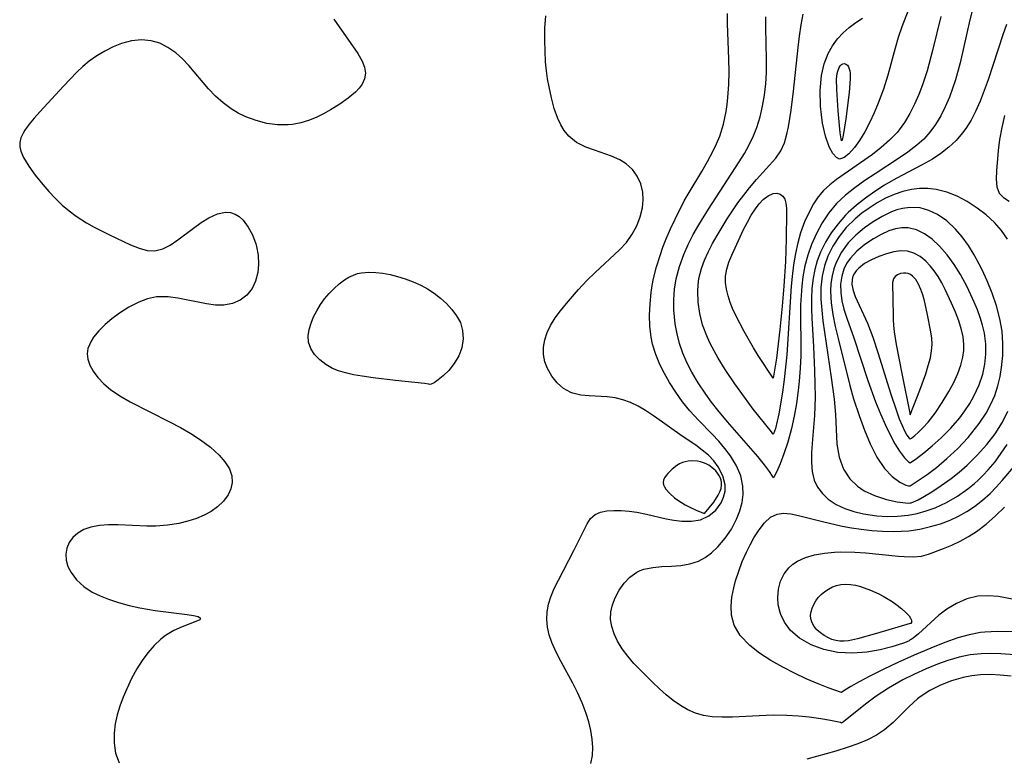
# Model space of a CAD drawing. Header units: inches. Extents: x 1073367 to 1082519, y 1569854 to 1574957.
# Tile 73 of 256: x 1074739 to 1074882, y 1573163 to 1573271. Entities that reach past the tile are written whole.
import ezdxf

# ---------------------------------------------------------------- set-up
doc = ezdxf.new("R2010")
doc.units = ezdxf.units.IN
doc.header["$MEASUREMENT"] = 0
doc.layers.add('CGG_CurvaNivelLidar_v1', color=7, linetype='Continuous', lineweight=30, true_color=0x008008)

msp = doc.modelspace()

# ---------------------------------------------------------------- linework, layer by layer
at = {"layer": 'CGG_CurvaNivelLidar_v1'}
for points in [[(1074869.4411, 1573275.6719, 64.5), (1074867.2926, 1573269.9705, 64.5), (1074866.7479, 1573268.4311, 64.5), (1074866.2786, 1573266.8826, 64.5), (1074865.2295, 1573262.9296, 64.5), (1074864.5871, 1573260.9065, 64.5), (1074863.8371, 1573258.8844, 64.5), (1074863.2378, 1573257.4586, 64.5), (1074862.6081, 1573256.1057, 64.5), (1074861.8669, 1573254.6847, 64.5), (1074861.1173, 1573253.4408, 64.5), (1074860.3782, 1573252.4138, 64.5), (1074859.5351, 1573251.4868, 64.5), (1074858.8765, 1573250.9423, 64.5), (1074858.5, 1573250.8047, 64.5), (1074858.1946, 1573250.6961, 64.5), (1074857.7363, 1573250.9353, 64.5), (1074857.207, 1573251.5513, 64.5), (1074856.6855, 1573252.5212, 64.5), (1074856.1418, 1573254.065, 64.5), (1074855.7223, 1573255.934, 64.5), (1074855.543, 1573257.1568, 64.5), (1074855.4252, 1573258.4292, 64.5), (1074855.3875, 1573260.6914, 64.5), (1074855.5867, 1573262.8855, 64.5), (1074855.962, 1573264.6063, 64.5), (1074856.5232, 1573266.0855, 64.5), (1074857.1648, 1573267.2012, 64.5), (1074857.8994, 1573268.2149, 64.5), (1074858.708, 1573269.1187, 64.5), (1074859.5763, 1573269.8969, 64.5), (1074860.557, 1573270.5958, 64.5), (1074861.5393, 1573271.2471, 64.5)], [(1074877.7417, 1573273.0727, 65.5), (1074877.1702, 1573271.0041, 65.5), (1074875.7601, 1573264.7251, 65.5), (1074875.0855, 1573262.2644, 65.5), (1074874.6681, 1573260.9883, 65.5), (1074874.206, 1573259.7388, 65.5), (1074873.598, 1573258.3104, 65.5), (1074872.9441, 1573257.0059, 65.5), (1074872.2035, 1573255.7699, 65.5), (1074871.3588, 1573254.6202, 65.5), (1074870.4584, 1573253.6349, 65.5), (1074869.4644, 1573252.7379, 65.5), (1074868.1461, 1573251.7401, 65.5), (1074866.9448, 1573250.914, 65.5), (1074863.3659, 1573248.5795, 65.5), (1074861.8797, 1573247.5739, 65.5), (1074860.4411, 1573246.5335, 65.5), (1074859.0771, 1573245.4476, 65.5), (1074857.7734, 1573244.2334, 65.5), (1074856.6351, 1573242.8626, 65.5), (1074855.6708, 1573241.426, 65.5), (1074854.8226, 1573239.8948, 65.5), (1074854.1022, 1573238.2816, 65.5), (1074853.5582, 1573236.7088, 65.5), (1074853.1475, 1573235.1426, 65.5), (1074852.8482, 1573233.5386, 65.5), (1074852.6853, 1573232.1929, 65.5), (1074852.5833, 1573230.8311, 65.5), (1074852.5253, 1573229.457, 65.5), (1074852.4969, 1573227.676, 65.5), (1074852.5592, 1573223.6465, 65.5), (1074852.5548, 1573222.0404, 65.5), (1074852.478, 1573220.2559, 65.5), (1074852.3235, 1573218.3467, 65.5), (1074852.1725, 1573217.0005, 65.5), (1074851.9077, 1573215.1115, 65.5), (1074851.5791, 1573213.2419, 65.5), (1074851.1874, 1573211.4388, 65.5), (1074850.6625, 1573209.484, 65.5), (1074850.0992, 1573207.7494, 65.5), (1074849.5413, 1573206.292, 65.5), (1074849.0508, 1573205.1833, 65.5), (1074848.6866, 1573204.4839, 65.5), (1074848.5, 1573204.2574, 65.5), (1074848.4294, 1573204.5316, 65.5), (1074848.0013, 1573205.1916, 65.5), (1074847.2682, 1573206.1726, 65.5), (1074846.2694, 1573207.4036, 65.5), (1074841.8443, 1573212.4516, 65.5), (1074840.4637, 1573214.1304, 65.5), (1074839.5492, 1573215.3071, 65.5), (1074838.6892, 1573216.4756, 65.5), (1074837.5757, 1573218.1177, 65.5), (1074836.6587, 1573219.6508, 65.5), (1074835.9332, 1573221.083, 65.5), (1074835.3521, 1573222.4402, 65.5), (1074834.8737, 1573223.8266, 65.5), (1074834.5082, 1573225.2567, 65.5), (1074834.2521, 1573226.708, 65.5), (1074834.0621, 1573228.742, 65.5), (1074834.0488, 1573230.2604, 65.5), (1074834.1525, 1573231.7732, 65.5), (1074834.384, 1573233.2718, 65.5), (1074834.8495, 1573235.0642, 65.5), (1074835.491, 1573236.8198, 65.5), (1074836.149, 1573238.2734, 65.5), (1074836.8876, 1573239.7034, 65.5), (1074837.6852, 1573241.1146, 65.5), (1074839.0766, 1573243.3983, 65.5), (1074843.5678, 1573250.3125, 65.5), (1074844.3328, 1573251.5475, 65.5), (1074845.0391, 1573252.8005, 65.5), (1074845.6588, 1573254.0858, 65.5), (1074846.1363, 1573255.3156, 65.5), (1074846.6073, 1573256.8595, 65.5), (1074846.974, 1573258.4398, 65.5), (1074847.2485, 1573260.0469, 65.5), (1074847.4371, 1573261.6727, 65.5), (1074847.5408, 1573263.3103, 65.5), (1074847.5588, 1573265.2476, 65.5), (1074847.4459, 1573269.905, 65.5), (1074847.4652, 1573271.4462, 65.5)], [(1074784.5026, 1573271.099, 66.5), (1074787.9724, 1573266.0988, 66.5), (1074788.6193, 1573264.9631, 66.5), (1074788.9608, 1573264.0913, 66.5), (1074789.0912, 1573263.2429, 66.5), (1074788.9699, 1573262.4259, 66.5), (1074788.6172, 1573261.647, 66.5), (1074788.1798, 1573261.0496, 66.5), (1074787.6328, 1573260.4755, 66.5), (1074786.5771, 1573259.5752, 66.5), (1074785.359, 1573258.7058, 66.5), (1074784.0264, 1573257.8801, 66.5), (1074782.9912, 1573257.3107, 66.5), (1074781.9209, 1573256.7925, 66.5), (1074780.8202, 1573256.3452, 66.5), (1074779.6682, 1573255.9859, 66.5), (1074778.4898, 1573255.7527, 66.5), (1074777.8476, 1573255.6893, 66.5), (1074776.2872, 1573255.7019, 66.5), (1074774.719, 1573255.9184, 66.5), (1074773.1662, 1573256.3145, 66.5), (1074771.6526, 1573256.8792, 66.5), (1074770.5773, 1573257.4021, 66.5), (1074769.5469, 1573258.0167, 66.5), (1074768.3643, 1573258.8872, 66.5), (1074767.2603, 1573259.8677, 66.5), (1074766.2338, 1573260.932, 66.5), (1074763.3612, 1573264.3532, 66.5), (1074762.4319, 1573265.3327, 66.5), (1074761.45, 1573266.2091, 66.5), (1074760.3196, 1573266.9955, 66.5), (1074759.1208, 1573267.5911, 66.5), (1074757.8655, 1573267.9621, 66.5), (1074756.4612, 1573268.0793, 66.5), (1074755.0298, 1573267.9358, 66.5), (1074753.5296, 1573267.5466, 66.5), (1074752.3131, 1573267.064, 66.5), (1074751.124, 1573266.4604, 66.5), (1074749.9707, 1573265.7578, 66.5), (1074748.8631, 1573264.9727, 66.5), (1074747.925, 1573264.2078, 66.5), (1074747.0406, 1573263.3771, 66.5), (1074745.0832, 1573261.3401, 66.5), (1074741.6465, 1573257.5937, 66.5), (1074740.826, 1573256.6747, 66.5), (1074740.0855, 1573255.7832, 66.5), (1074739.4586, 1573254.921, 66.5), (1074739.2059, 1573254.5108, 66.5), (1074738.878, 1573253.8161, 66.5), (1074738.7145, 1573253.1173, 66.5), (1074738.7309, 1573252.489, 66.5), (1074738.8835, 1573251.8502, 66.5), (1074739.2762, 1573250.9483, 66.5), (1074740.0294, 1573249.684, 66.5), (1074740.9754, 1573248.3585, 66.5), (1074742.0627, 1573247.0021, 66.5), (1074742.9571, 1573245.9759, 66.5), (1074743.9102, 1573244.9687, 66.5), (1074744.9247, 1573244.0013, 66.5), (1074745.9081, 1573243.1698, 66.5), (1074746.9408, 1573242.398, 66.5), (1074748.44, 1573241.433, 66.5), (1074749.558, 1573240.796, 66.5), (1074751.7995, 1573239.6593, 66.5), (1074754.878, 1573238.237, 66.5), (1074756.106, 1573237.7294, 66.5), (1074757.2854, 1573237.3975, 66.5), (1074758.4308, 1573237.3382, 66.5), (1074759.5547, 1573237.6241, 66.5), (1074760.6679, 1573238.1866, 66.5), (1074761.78, 1573238.9319, 66.5), (1074764.0257, 1573240.6384, 66.5), (1074765.1605, 1573241.4581, 66.5), (1074766.2969, 1573242.169, 66.5), (1074767.5215, 1573242.7332, 66.5), (1074768.7117, 1573242.9798, 66.5), (1074769.4243, 1573242.9293, 66.5), (1074770.0943, 1573242.7139, 66.5), (1074770.7204, 1573242.3267, 66.5), (1074771.2883, 1573241.7968, 66.5), (1074772.0256, 1573240.8174, 66.5), (1074772.6396, 1573239.6576, 66.5), (1074773.1078, 1573238.3722, 66.5), (1074773.2123, 1573237.9822, 66.5), (1074773.4481, 1573236.7102, 66.5), (1074773.5258, 1573235.4252, 66.5), (1074773.4224, 1573234.1673, 66.5), (1074773.1035, 1573232.9477, 66.5), (1074772.5743, 1573231.8447, 66.5), (1074771.8381, 1573230.9098, 66.5), (1074770.8691, 1573230.1737, 66.5), (1074769.7331, 1573229.6777, 66.5), (1074768.4809, 1573229.4333, 66.5), (1074767.2409, 1573229.4366, 66.5), (1074765.9537, 1573229.6051, 66.5), (1074761.7767, 1573230.47, 66.5), (1074760.3471, 1573230.653, 66.5), (1074758.9354, 1573230.6604, 66.5), (1074758.6283, 1573230.6304, 66.5), (1074757.3253, 1573230.3569, 66.5), (1074756.0564, 1573229.8873, 66.5), (1074754.6223, 1573229.1515, 66.5), (1074753.2509, 1573228.2712, 66.5), (1074752.1637, 1573227.4571, 66.5), (1074751.1552, 1573226.5934, 66.5), (1074750.2531, 1573225.6938, 66.5), (1074749.4922, 1573224.7695, 66.5), (1074749.125, 1573224.2103, 66.5), (1074748.6631, 1573223.128, 66.5), (1074748.5534, 1573222.3375, 66.5), (1074748.6314, 1573221.5428, 66.5), (1074748.9356, 1573220.6671, 66.5), (1074749.4271, 1573219.8037, 66.5), (1074750.1188, 1573218.8822, 66.5), (1074750.9565, 1573217.9875, 66.5), (1074751.9296, 1573217.1441, 66.5), (1074753.2979, 1573216.1997, 66.5), (1074754.8058, 1573215.3342, 66.5), (1074760.5646, 1573212.4429, 66.5), (1074762.1268, 1573211.6073, 66.5), (1074763.6372, 1573210.7335, 66.5), (1074765.0657, 1573209.8118, 66.5), (1074766.5108, 1573208.7263, 66.5), (1074767.7696, 1573207.5831, 66.5), (1074768.6324, 1573206.5945, 66.5), (1074769.2712, 1573205.5672, 66.5), (1074769.6131, 1573204.5739, 66.5), (1074769.6812, 1573203.5716, 66.5), (1074769.4865, 1573202.6662, 66.5), (1074769.0739, 1573201.7932, 66.5), (1074768.3983, 1573200.8759, 66.5), (1074767.527, 1573200.0389, 66.5), (1074766.6221, 1573199.389, 66.5), (1074765.6082, 1573198.8242, 66.5), (1074764.5049, 1573198.35, 66.5), (1074763.2298, 1573197.9436, 66.5), (1074761.8928, 1573197.6338, 66.5), (1074760.242, 1573197.3739, 66.5), (1074758.5597, 1573197.2416, 66.5), (1074757.2561, 1573197.2314, 66.5), (1074753.0761, 1573197.4273, 66.5), (1074751.6649, 1573197.4387, 66.5), (1074750.3214, 1573197.3475, 66.5), (1074749.0733, 1573197.1095, 66.5), (1074748.0597, 1573196.7389, 66.5), (1074747.1725, 1573196.226, 66.5), (1074746.4401, 1573195.5831, 66.5), (1074745.9101, 1573194.8544, 66.5), (1074745.5636, 1573194.043, 66.5), (1074745.4161, 1573193.1766, 66.5), (1074745.4826, 1573192.2738, 66.5), (1074745.748, 1573191.367, 66.5), (1074746.1928, 1573190.4816, 66.5), (1074747.0102, 1573189.4039, 66.5), (1074748.0562, 1573188.4356, 66.5), (1074749.2939, 1573187.6122, 66.5), (1074750.4276, 1573187.0649, 66.5), (1074751.6436, 1573186.5991, 66.5), (1074753.1269, 1573186.1166, 66.5), (1074754.655, 1573185.6918, 66.5), (1074756.2002, 1573185.3312, 66.5), (1074758.4635, 1573184.9369, 66.5), (1074763.1132, 1573184.3784, 66.5), (1074764.0404, 1573184.2314, 66.5), (1074764.7058, 1573184.0582, 66.5), (1074764.9319, 1573183.9461, 66.5), (1074765.0172, 1573183.8662, 66.5), (1074765.0507, 1573183.7817, 66.5), (1074765.0263, 1573183.6936, 66.5), (1074764.9444, 1573183.604, 66.5), (1074764.3942, 1573183.3206, 66.5), (1074762.3947, 1573182.5818, 66.5), (1074761.1763, 1573182.0337, 66.5), (1074759.9441, 1573181.2888, 66.5), (1074759.2627, 1573180.7496, 66.5), (1074758.3102, 1573179.8369, 66.5), (1074757.4061, 1573178.7986, 66.5), (1074756.5588, 1573177.6588, 66.5), (1074755.7791, 1573176.4358, 66.5), (1074755.0112, 1573175.0189, 66.5), (1074754.3189, 1573173.5507, 66.5), (1074753.7877, 1573172.2962, 66.5), (1074753.3183, 1573171.0299, 66.5), (1074752.9348, 1573169.7556, 66.5), (1074752.6495, 1573168.4162, 66.5), (1074752.4897, 1573167.0896, 66.5), (1074752.4754, 1573165.5933, 66.5), (1074752.69, 1573164.1648, 66.5), (1074753.21, 1573162.7655, 66.5)], [(1074821.9653, 1573162.641, 66.5), (1074822.1903, 1573163.8114, 66.5), (1074822.2385, 1573164.9982, 66.5), (1074822.144, 1573166.2208, 66.5), (1074821.9337, 1573167.4682, 66.5), (1074821.6349, 1573168.7063, 66.5), (1074821.2565, 1573169.9493, 66.5), (1074820.6906, 1573171.4766, 66.5), (1074820.0257, 1573172.9816, 66.5), (1074819.3347, 1573174.347, 66.5), (1074817.6374, 1573177.4712, 66.5), (1074816.9109, 1573178.876, 66.5), (1074816.285, 1573180.2793, 66.5), (1074815.8969, 1573181.3953, 66.5), (1074815.6317, 1573182.5132, 66.5), (1074815.5169, 1573183.63, 66.5), (1074815.574, 1573184.7467, 66.5), (1074815.784, 1573185.8547, 66.5), (1074816.1205, 1573186.9494, 66.5), (1074816.6261, 1573188.1753, 66.5), (1074817.2178, 1573189.3876, 66.5), (1074819.4556, 1573193.6694, 66.5), (1074821.4056, 1573197.5546, 66.5), (1074821.9249, 1573198.3617, 66.5), (1074822.5578, 1573198.956, 66.5), (1074823.3369, 1573199.2917, 66.5), (1074824.2683, 1573199.4502, 66.5), (1074825.3209, 1573199.5001, 66.5), (1074826.3883, 1573199.4928, 66.5), (1074827.5145, 1573199.4274, 66.5), (1074828.6776, 1573199.283, 66.5), (1074830.0755, 1573198.9985, 66.5), (1074832.9099, 1573198.3175, 66.5), (1074834.0585, 1573198.1077, 66.5), (1074835.1886, 1573197.9749, 66.5), (1074836.6081, 1573197.9532, 66.5), (1074837.919, 1573198.1722, 66.5), (1074839.1372, 1573198.7295, 66.5), (1074840.154, 1573199.5671, 66.5), (1074840.9292, 1573200.6142, 66.5), (1074841.303, 1573201.4526, 66.5), (1074841.5108, 1573202.3426, 66.5), (1074841.5321, 1573203.2606, 66.5), (1074841.2111, 1573204.5869, 66.5), (1074840.5309, 1573205.8752, 66.5), (1074839.864, 1573206.7422, 66.5), (1074839.0739, 1573207.5611, 66.5), (1074838.1842, 1573208.3269, 66.5), (1074837.248, 1573209.0185, 66.5), (1074835.2589, 1573210.3578, 66.5), (1074831.2301, 1573213.222, 66.5), (1074829.935, 1573214.0904, 66.5), (1074828.8363, 1573214.7372, 66.5), (1074827.7078, 1573215.2726, 66.5), (1074826.6045, 1573215.6493, 66.5), (1074825.4792, 1573215.91, 66.5), (1074824.351, 1573216.0711, 66.5), (1074821.719, 1573216.2242, 66.5), (1074820.4783, 1573216.3432, 66.5), (1074819.3153, 1573216.6153, 66.5), (1074819.0315, 1573216.722, 66.5), (1074817.9706, 1573217.311, 66.5), (1074817.0397, 1573218.1159, 66.5), (1074816.2528, 1573219.0888, 66.5), (1074815.6342, 1573220.1911, 66.5), (1074815.2693, 1573221.1912, 66.5), (1074815.0648, 1573222.2392, 66.5), (1074815.0448, 1573223.316, 66.5), (1074815.2219, 1573224.3765, 66.5), (1074815.574, 1573225.4358, 66.5), (1074816.0779, 1573226.4819, 66.5), (1074816.7513, 1573227.5638, 66.5), (1074817.5336, 1573228.6292, 66.5), (1074818.3887, 1573229.6891, 66.5), (1074820.1514, 1573231.7172, 66.5), (1074821.3797, 1573233.0073, 66.5), (1074822.5869, 1573234.1904, 66.5), (1074826.1277, 1573237.4881, 66.5), (1074827.1356, 1573238.5787, 66.5), (1074827.9698, 1573239.7553, 66.5), (1074828.6379, 1573241.0105, 66.5), (1074829.1433, 1573242.3118, 66.5), (1074829.4746, 1573243.6329, 66.5), (1074829.592, 1573244.7854, 66.5), (1074829.5297, 1573245.9117, 66.5), (1074829.232, 1573247.1154, 66.5), (1074828.7171, 1573248.2266, 66.5), (1074828.0086, 1573249.2123, 66.5), (1074827.1187, 1573250.0327, 66.5), (1074826.152, 1573250.6188, 66.5), (1074824.976, 1573251.1312, 66.5), (1074822.4668, 1573251.9913, 66.5), (1074821.2365, 1573252.4498, 66.5), (1074820.5302, 1573252.7706, 66.5), (1074819.8645, 1573253.1493, 66.5), (1074818.7593, 1573254.063, 66.5), (1074818.0878, 1573254.8786, 66.5), (1074817.5627, 1573255.7227, 66.5), (1074817.1198, 1573256.6412, 66.5), (1074816.6029, 1573258.0955, 66.5), (1074816.1998, 1573259.638, 66.5), (1074815.8628, 1573261.2331, 66.5), (1074815.644, 1573262.4048, 66.5), (1074815.4687, 1573263.5917, 66.5), (1074815.3534, 1573264.8649, 66.5), (1074815.2255, 1573267.9735, 66.5), (1074815.2481, 1573269.8097, 66.5), (1074815.4007, 1573271.6029, 66.5)], [(1074885.7125, 1573178.3285, 66), (1074881.6797, 1573178.6496, 66), (1074880.2568, 1573178.6973, 66), (1074878.8419, 1573178.6556, 66), (1074877.2377, 1573178.4637, 66), (1074875.6456, 1573178.1404, 66), (1074873.9992, 1573177.6817, 66), (1074872.456, 1573177.1382, 66), (1074870.8107, 1573176.4646, 66), (1074869.1209, 1573175.6852, 66), (1074867.4326, 1573174.8219, 66), (1074865.3311, 1573173.6196, 66), (1074863.5405, 1573172.4609, 66), (1074861.9593, 1573171.3163, 66), (1074858.7596, 1573168.7086, 66), (1074858.5, 1573168.5378, 66), (1074858.32, 1573168.6281, 66), (1074856.8741, 1573168.9273, 66), (1074855.4817, 1573169.1651, 66), (1074853.7852, 1573169.4039, 66), (1074852.2085, 1573169.5635, 66), (1074850.5168, 1573169.6611, 66), (1074848.5208, 1573169.6763, 66), (1074846.4956, 1573169.6135, 66), (1074842.6015, 1573169.4256, 66), (1074841.0212, 1573169.3952, 66), (1074839.6213, 1573169.4545, 66), (1074838.3659, 1573169.6475, 66), (1074837.2048, 1573169.9905, 66), (1074836.0833, 1573170.4758, 66), (1074835.0065, 1573171.0855, 66), (1074833.9457, 1573171.8278, 66), (1074832.9259, 1573172.6567, 66), (1074831.9361, 1573173.5443, 66), (1074830.9364, 1573174.4973, 66), (1074829.0796, 1573176.3378, 66), (1074828.2376, 1573177.2212, 66), (1074827.3228, 1573178.2815, 66), (1074826.5055, 1573179.3748, 66), (1074825.815, 1573180.5, 66), (1074825.3295, 1573181.5381, 66), (1074824.9953, 1573182.5917, 66), (1074824.8379, 1573183.6508, 66), (1074824.8805, 1573184.7307, 66), (1074825.1043, 1573185.7911, 66), (1074825.4786, 1573186.8158, 66), (1074826.0668, 1573187.9302, 66), (1074826.7984, 1573188.9432, 66), (1074827.6569, 1573189.8191, 66), (1074828.635, 1573190.5148, 66), (1074829.1427, 1573190.7682, 66), (1074829.6929, 1573190.9695, 66), (1074830.964, 1573191.2333, 66), (1074832.3093, 1573191.3456, 66), (1074833.6938, 1573191.4048, 66), (1074835.0852, 1573191.506, 66), (1074836.3816, 1573191.7242, 66), (1074837.6169, 1573192.1254, 66), (1074838.6045, 1573192.6536, 66), (1074839.5198, 1573193.3322, 66), (1074840.4752, 1573194.2446, 66), (1074841.5131, 1573195.4646, 66), (1074842.4338, 1573196.8022, 66), (1074843.1972, 1573198.2329, 66), (1074843.683, 1573199.4898, 66), (1074843.9912, 1573200.6715, 66), (1074844.1469, 1573201.8639, 66), (1074844.121, 1573203.0545, 66), (1074843.7889, 1573204.5672, 66), (1074843.1699, 1573206.0428, 66), (1074842.3192, 1573207.4664, 66), (1074841.5019, 1573208.5585, 66), (1074840.595, 1573209.6169, 66), (1074839.6279, 1573210.6507, 66), (1074837.645, 1573212.6618, 66), (1074836.3747, 1573214.0574, 66), (1074835.3125, 1573215.37, 66), (1074834.3198, 1573216.7414, 66), (1074833.4044, 1573218.1626, 66), (1074832.6683, 1573219.4581, 66), (1074832.0138, 1573220.7852, 66), (1074831.4146, 1573222.2581, 66), (1074830.957, 1573223.7673, 66), (1074830.7532, 1573224.747, 66), (1074830.5632, 1573226.3566, 66), (1074830.5174, 1573227.9882, 66), (1074830.5887, 1573229.6323, 66), (1074830.7585, 1573231.2801, 66), (1074830.9074, 1573232.2887, 66), (1074831.0946, 1573233.2935, 66), (1074831.5115, 1573234.9997, 66), (1074832.0304, 1573236.6877, 66), (1074832.4606, 1573237.9047, 66), (1074832.9325, 1573239.1086, 66), (1074833.5529, 1573240.5363, 66), (1074834.217, 1573241.9435, 66), (1074835.5726, 1573244.6115, 66), (1074836.2656, 1573245.8664, 66), (1074838.1287, 1573248.9299, 66), (1074838.9645, 1573250.3631, 66), (1074839.7411, 1573251.8174, 66), (1074840.2708, 1573252.9235, 66), (1074840.7347, 1573254.0522, 66), (1074841.2822, 1573255.8229, 66), (1074841.6649, 1573257.6507, 66), (1074841.815, 1573258.6622, 66), (1074841.9308, 1573259.6835, 66), (1074842.067, 1573261.5829, 66), (1074842.11, 1573263.4996, 66), (1074842.0747, 1573265.2646, 66), (1074841.8619, 1573270.4499, 66), (1074841.8508, 1573271.9481, 66)], [(1074872.9603, 1573271.4841, 65), (1074871.7505, 1573266.5362, 65), (1074870.9483, 1573263.5679, 65), (1074870.2894, 1573261.5533, 65), (1074869.7365, 1573260.1051, 65), (1074869.1214, 1573258.6996, 65), (1074868.4355, 1573257.3474, 65), (1074867.6661, 1573256.0627, 65), (1074866.8931, 1573254.9846, 65), (1074866.5881, 1573254.6109, 65), (1074865.4821, 1573253.4476, 65), (1074864.2657, 1573252.3834, 65), (1074862.9767, 1573251.3894, 65), (1074857.7354, 1573247.7248, 65), (1074856.7616, 1573246.9642, 65), (1074855.8755, 1573246.1354, 65), (1074855.0963, 1573245.2021, 65), (1074854.4147, 1573244.1799, 65), (1074853.8085, 1573243.088, 65), (1074853.104, 1573241.5704, 65), (1074852.5189, 1573239.9713, 65), (1074852.1151, 1573238.4926, 65), (1074851.7924, 1573236.9686, 65), (1074851.5068, 1573235.306, 65), (1074851.2831, 1573233.6136, 65), (1074851.1497, 1573232.1997, 65), (1074850.4979, 1573222.2094, 65), (1074850.1405, 1573218.6243, 65), (1074849.8886, 1573216.7759, 65), (1074849.3364, 1573213.5802, 65), (1074848.8567, 1573211.4722, 65), (1074848.5886, 1573210.7057, 65), (1074848.5, 1573210.6228, 65), (1074848.4728, 1573210.7092, 65), (1074848.2874, 1573210.9596, 65), (1074845.63, 1573214.2904, 65), (1074844.3349, 1573216.0149, 65), (1074842.9291, 1573217.9725, 65), (1074841.5343, 1573220.0451, 65), (1074840.5126, 1573221.6978, 65), (1074839.3556, 1573223.8278, 65), (1074838.9318, 1573224.7361, 65), (1074838.235, 1573226.5659, 65), (1074837.8188, 1573228.2238, 65), (1074837.5796, 1573229.8601, 65), (1074837.5206, 1573231.493, 65), (1074837.5789, 1573232.4142, 65), (1074837.7082, 1573233.3277, 65), (1074838.0688, 1573234.7857, 65), (1074838.5014, 1573235.9925, 65), (1074839.0272, 1573237.177, 65), (1074839.6571, 1573238.3997, 65), (1074840.3422, 1573239.6052, 65), (1074841.8091, 1573241.9996, 65), (1074842.5817, 1573243.1801, 65), (1074843.3919, 1573244.3375, 65), (1074844.2292, 1573245.4568, 65), (1074845.0869, 1573246.5323, 65), (1074846.0965, 1573247.7187, 65), (1074848.909, 1573250.8702, 65), (1074849.6238, 1573251.8948, 65), (1074850.1513, 1573253.065, 65), (1074850.5318, 1573254.3652, 65), (1074850.7588, 1573255.4111, 65), (1074851.1491, 1573257.8347, 65), (1074851.4772, 1573260.6064, 65), (1074852.1422, 1573266.9767, 65), (1074852.3379, 1573268.6308, 65), (1074852.5817, 1573270.2769, 65), (1074852.8895, 1573271.8323, 65)], [(1074882.549, 1573270.3335, 66), (1074881.971, 1573268.8007, 66), (1074879.839, 1573262.2711, 66), (1074879.2824, 1573260.697, 66), (1074878.6844, 1573259.1541, 66), (1074878.0232, 1573257.6588, 66), (1074877.3655, 1573256.3912, 66), (1074876.6213, 1573255.1916, 66), (1074876.1283, 1573254.5164, 66), (1074875.176, 1573253.4238, 66), (1074874.117, 1573252.4283, 66), (1074872.9683, 1573251.5252, 66), (1074871.7426, 1573250.7146, 66), (1074870.1569, 1573249.8353, 66), (1074867.2548, 1573248.3395, 66), (1074865.9965, 1573247.6442, 66), (1074864.7537, 1573246.9107, 66), (1074863.3467, 1573246.0077, 66), (1074861.9853, 1573245.0444, 66), (1074860.6836, 1573244.016, 66), (1074859.46, 1573242.9141, 66), (1074859.08, 1573242.5351, 66), (1074857.9802, 1573241.3041, 66), (1074856.9956, 1573239.9907, 66), (1074856.1352, 1573238.6026, 66), (1074855.4166, 1573237.1426, 66), (1074854.9539, 1573235.9124, 66), (1074854.5942, 1573234.6431, 66), (1074854.335, 1573233.3416, 66), (1074854.1624, 1573231.8799, 66), (1074854.0875, 1573230.3942, 66), (1074854.0897, 1573228.8912, 66), (1074854.1394, 1573227.5606, 66), (1074854.3856, 1573223.3881, 66), (1074854.5506, 1573219.8882, 66), (1074854.6153, 1573217.9611, 66), (1074854.6347, 1573216.0444, 66), (1074854.5366, 1573213.3512, 66), (1074854.1927, 1573209.2594, 66), (1074854.1093, 1573207.903, 66), (1074854.0917, 1573206.5069, 66), (1074854.2, 1573205.1848, 66), (1074854.4982, 1573203.9551, 66), (1074854.9957, 1573202.9086, 66), (1074855.6899, 1573201.9702, 66), (1074856.5564, 1573201.1525, 66), (1074857.6909, 1573200.4022, 66), (1074858.9724, 1573199.8024, 66), (1074860.3017, 1573199.3579, 66), (1074861.706, 1573199.0258, 66), (1074863.6058, 1573198.7493, 66), (1074865.1251, 1573198.6556, 66), (1074866.6578, 1573198.6776, 66), (1074868.1887, 1573198.8314, 66), (1074869.5245, 1573199.0895, 66), (1074870.8411, 1573199.4563, 66), (1074872.1316, 1573199.9245, 66), (1074873.7911, 1573200.693, 66), (1074875.3833, 1573201.6094, 66), (1074876.8963, 1573202.6599, 66), (1074877.8525, 1573203.4345, 66), (1074878.3856, 1573203.9139, 66), (1074879.1483, 1573204.6644, 66), (1074879.8763, 1573205.4532, 66), (1074880.8542, 1573206.629, 66), (1074881.7683, 1573207.8608, 66), (1074882.6169, 1573209.1411, 66)], [(1074882.2497, 1573257.0594, 66.5), (1074881.8383, 1573255.3092, 66.5), (1074881.5249, 1573253.5921, 66.5), (1074881.3184, 1573251.9518, 66.5), (1074881.0506, 1573249.0232, 66.5), (1074881.0065, 1573247.7757, 66.5), (1074881.1148, 1573246.6775, 66.5), (1074881.4645, 1573245.7667, 66.5), (1074882.0728, 1573245.1054, 66.5), (1074882.9037, 1573244.571, 66.5)], [(1074882.682, 1573239.0272, 66.5), (1074881.8173, 1573240.3128, 66.5), (1074880.7603, 1573241.4907, 66.5), (1074879.5632, 1573242.5792, 66.5), (1074878.2639, 1573243.5829, 66.5), (1074876.7825, 1573244.5384, 66.5), (1074875.3267, 1573245.2989, 66.5), (1074873.816, 1573245.9008, 66.5), (1074872.2593, 1573246.3009, 66.5), (1074871.0691, 1573246.4401, 66.5), (1074869.8688, 1573246.441, 66.5), (1074868.6708, 1573246.3055, 66.5), (1074867.3994, 1573246.0098, 66.5), (1074866.1506, 1573245.5777, 66.5), (1074864.8957, 1573245.0111, 66.5), (1074863.6766, 1573244.3405, 66.5), (1074862.4997, 1573243.5809, 66.5), (1074861.4629, 1573242.8141, 66.5), (1074860.4742, 1573241.9893, 66.5), (1074859.182, 1573240.7312, 66.5), (1074858.1219, 1573239.4422, 66.5), (1074857.2168, 1573238.0496, 66.5), (1074856.4865, 1573236.5652, 66.5), (1074855.9949, 1573235.1448, 66.5), (1074855.6677, 1573233.6698, 66.5), (1074855.4925, 1573232.001, 66.5), (1074855.4833, 1573230.3001, 66.5), (1074855.5942, 1573228.7255, 66.5), (1074855.7821, 1573227.1384, 66.5), (1074856.986, 1573218.9108, 66.5), (1074857.3903, 1573215.7279, 66.5), (1074857.5832, 1573213.4899, 66.5), (1074857.7801, 1573209.1846, 66.5), (1074858.1286, 1573207.3032, 66.5), (1074858.7947, 1573205.519, 66.5), (1074859.6943, 1573204.1311, 66.5), (1074860.825, 1573203.0507, 66.5), (1074861.8001, 1573202.4033, 66.5), (1074863.3118, 1573201.6838, 66.5), (1074865.0442, 1573201.1208, 66.5), (1074866.6016, 1573200.7834, 66.5), (1074867.7951, 1573200.6241, 66.5), (1074868.2964, 1573200.5939, 66.5), (1074868.5, 1573200.61, 66.5), (1074868.6116, 1573200.626, 66.5), (1074868.9522, 1573200.7612, 66.5), (1074869.6332, 1573201.0863, 66.5), (1074870.5525, 1573201.582, 66.5), (1074871.6575, 1573202.2404, 66.5), (1074873.0167, 1573203.1353, 66.5), (1074874.4729, 1573204.1976, 66.5), (1074875.6272, 1573205.123, 66.5), (1074876.775, 1573206.1276, 66.5), (1074878.2671, 1573207.5864, 66.5), (1074879.6479, 1573209.1265, 66.5), (1074880.8689, 1573210.7028, 66.5), (1074881.9483, 1573212.3818, 66.5), (1074882.7373, 1573213.9861, 66.5)], [(1074884.9472, 1573181.8184, 65.5), (1074881.2236, 1573181.8855, 65.5), (1074879.382, 1573181.7963, 65.5), (1074878.7418, 1573181.7225, 65.5), (1074877.097, 1573181.4148, 65.5), (1074875.4212, 1573180.9524, 65.5), (1074873.5349, 1573180.2877, 65.5), (1074871.4806, 1573179.4699, 65.5), (1074869.0913, 1573178.4532, 65.5), (1074866.6992, 1573177.3799, 65.5), (1074864.5556, 1573176.3683, 65.5), (1074862.6065, 1573175.3933, 65.5), (1074861.0588, 1573174.5667, 65.5), (1074859.8206, 1573173.8636, 65.5), (1074858.9563, 1573173.3387, 65.5), (1074858.5, 1573173.0068, 65.5), (1074856.5573, 1573173.6896, 65.5), (1074855.0665, 1573174.2692, 65.5), (1074853.3321, 1573175.0114, 65.5), (1074851.6513, 1573175.8075, 65.5), (1074849.9235, 1573176.7009, 65.5), (1074848.1864, 1573177.6817, 65.5), (1074846.5502, 1573178.7321, 65.5), (1074845.1028, 1573179.8575, 65.5), (1074843.7189, 1573181.3159, 65.5), (1074842.8362, 1573182.802, 65.5), (1074842.4425, 1573184.2865, 65.5), (1074842.3814, 1573185.5728, 65.5), (1074842.5122, 1573186.8947, 65.5), (1074842.7831, 1573188.2374, 65.5), (1074843.0519, 1573189.2474, 65.5), (1074843.5029, 1573190.6867, 65.5), (1074844.0234, 1573192.1029, 65.5), (1074844.6131, 1573193.4691, 65.5), (1074845.1462, 1573194.53, 65.5), (1074845.7107, 1573195.5314, 65.5), (1074846.4671, 1573196.7161, 65.5), (1074847.2668, 1573197.7342, 65.5), (1074848.1327, 1573198.5219, 65.5), (1074849.0933, 1573199.0009, 65.5), (1074850.0483, 1573199.12, 65.5), (1074851.0948, 1573199.0146, 65.5), (1074852.227, 1573198.7676, 65.5), (1074855.7063, 1573197.8895, 65.5), (1074858.5638, 1573197.2551, 65.5), (1074859.9392, 1573197.0056, 65.5), (1074861.3354, 1573196.7957, 65.5), (1074862.8831, 1573196.6177, 65.5), (1074864.4387, 1573196.5025, 65.5), (1074865.9942, 1573196.4619, 65.5), (1074867.1548, 1573196.4896, 65.5), (1074868.3081, 1573196.5771, 65.5), (1074869.8956, 1573196.8105, 65.5), (1074871.4583, 1573197.162, 65.5), (1074872.8998, 1573197.5913, 65.5), (1074874.3048, 1573198.1212, 65.5), (1074875.5419, 1573198.6976, 65.5), (1074876.7359, 1573199.3626, 65.5), (1074877.8813, 1573200.1153, 65.5), (1074879.042, 1573201.0131, 65.5), (1074880.1428, 1573201.9996, 65.5), (1074881.0448, 1573202.9101, 65.5), (1074881.914, 1573203.8656, 65.5), (1074883.8727, 1573206.225, 65.5)], [(1074884.1103, 1573186.4569, 65), (1074881.3444, 1573186.9857, 65), (1074879.8775, 1573187.1054, 65), (1074878.362, 1573187.0153, 65), (1074876.7622, 1573186.6337, 65), (1074875.2261, 1573185.9887, 65), (1074873.8153, 1573185.1376, 65), (1074872.6821, 1573184.2522, 65), (1074869.6901, 1573181.5381, 65), (1074868.9102, 1573180.9056, 65), (1074868.6374, 1573180.7185, 65), (1074868.5, 1573180.6655, 65), (1074868.3271, 1573180.533, 65), (1074867.6635, 1573180.255, 65), (1074866.6017, 1573179.8864, 65), (1074865.8054, 1573179.6448, 65), (1074864.0938, 1573179.209, 65), (1074862.1532, 1573178.8644, 65), (1074860.0811, 1573178.7114, 65), (1074857.9677, 1573178.8388, 65), (1074855.9207, 1573179.2542, 65), (1074854.0431, 1573179.9309, 65), (1074852.347, 1573180.8918, 65), (1074851.0641, 1573182.026, 65), (1074850.1656, 1573183.2672, 65), (1074849.6257, 1573184.3699, 65), (1074849.5195, 1573184.6734, 65), (1074849.2725, 1573185.7601, 65), (1074849.2018, 1573186.8638, 65), (1074849.3117, 1573188.0647, 65), (1074849.6107, 1573189.2118, 65), (1074850.1022, 1573190.2649, 65), (1074850.8017, 1573191.1797, 65), (1074851.382, 1573191.6848, 65), (1074852.0475, 1573192.1147, 65), (1074853.241, 1573192.6541, 65), (1074854.5659, 1573193.0438, 65), (1074855.9842, 1573193.3033, 65), (1074857.4653, 1573193.4439, 65), (1074858.2901, 1573193.4735, 65), (1074860.4087, 1573193.4387, 65), (1074862.0153, 1573193.3374, 65), (1074866.7673, 1573192.868, 65), (1074867.5913, 1573192.8036, 65), (1074868.9136, 1573192.7678, 65), (1074870.1489, 1573192.8806, 65), (1074871.1721, 1573193.1423, 65), (1074873.3423, 1573193.9674, 65), (1074874.5467, 1573194.4828, 65), (1074875.7779, 1573195.0685, 65), (1074877.0123, 1573195.7412, 65), (1074878.1635, 1573196.4734, 65), (1074879.5778, 1573197.533, 65), (1074880.9425, 1573198.718, 65), (1074882.255, 1573200.0062, 65)], [(1074883.2303, 1573175.3592, 66.5), (1074881.6167, 1573175.5406, 66.5), (1074880.1792, 1573175.62, 66.5), (1074878.7594, 1573175.5855, 66.5), (1074877.4768, 1573175.4316, 66.5), (1074876.2156, 1573175.1755, 66.5), (1074874.5184, 1573174.6882, 66.5), (1074872.8852, 1573174.058, 66.5), (1074871.3423, 1573173.2847, 66.5), (1074869.922, 1573172.3565, 66.5), (1074869.5659, 1573172.0779, 66.5), (1074868.3381, 1573170.9611, 66.5), (1074866.0184, 1573168.6045, 66.5), (1074864.7628, 1573167.5419, 66.5), (1074863.5627, 1573166.771, 66.5), (1074862.2607, 1573166.1137, 66.5), (1074860.8817, 1573165.5409, 66.5), (1074859.4465, 1573165.0274, 66.5), (1074857.6347, 1573164.4579, 66.5), (1074853.4511, 1573163.2712, 66.5)]]:
    msp.add_polyline3d(points, dxfattribs=at)
for points in [[(1074858.5, 1573253.3572, 64), (1074858.4158, 1573253.668, 64), (1074858.2972, 1573254.5536, 64), (1074857.9879, 1573257.7213, 64), (1074857.78, 1573260.8491, 64), (1074857.7699, 1573262.35, 64), (1074857.8538, 1573263.1973, 64), (1074857.9281, 1573263.5472, 64), (1074858.1227, 1573264.0701, 64), (1074858.2822, 1573264.3179, 64), (1074858.4684, 1573264.5023, 64), (1074858.6748, 1573264.6075, 64), (1074858.9036, 1573264.6183, 64), (1074859.1301, 1573264.5373, 64), (1074859.3355, 1573264.3747, 64), (1074859.4963, 1573264.151, 64), (1074859.6197, 1573263.8736, 64), (1074859.7035, 1573263.5555, 64), (1074859.7472, 1573263.1993, 64), (1074859.7478, 1573262.4205, 64), (1074859.5819, 1573260.4326, 64), (1074859.1193, 1573256.5771, 64), (1074858.73, 1573254.1531, 64), (1074858.5653, 1573253.4664, 64)], [(1074848.5, 1573218.8052, 64.5), (1074846.3434, 1573222.1102, 64.5), (1074845.6576, 1573223.2181, 64.5), (1074844.2738, 1573225.6158, 64.5), (1074843.0404, 1573228.0091, 64.5), (1074842.6064, 1573228.9637, 64.5), (1074842.2562, 1573229.8383, 64.5), (1074841.9439, 1573230.8009, 64.5), (1074841.7136, 1573231.7573, 64.5), (1074841.5858, 1573232.7101, 64.5), (1074841.5885, 1573233.6577, 64.5), (1074841.7631, 1573234.6873, 64.5), (1074842.0766, 1573235.7131, 64.5), (1074842.4822, 1573236.7392, 64.5), (1074844.2216, 1573240.4746, 64.5), (1074844.7601, 1573241.5341, 64.5), (1074845.3251, 1573242.5462, 64.5), (1074845.9269, 1573243.4822, 64.5), (1074846.4891, 1573244.2095, 64.5), (1074847.081, 1573244.8293, 64.5), (1074847.7929, 1573245.3772, 64.5), (1074848.5054, 1573245.6939, 64.5), (1074849.0539, 1573245.7466, 64.5), (1074849.5473, 1573245.623, 64.5), (1074849.9469, 1573245.3283, 64.5), (1074850.2211, 1573244.8694, 64.5), (1074850.3872, 1573244.2761, 64.5), (1074850.4685, 1573243.5801, 64.5), (1074850.4875, 1573242.8868, 64.5), (1074850.4362, 1573239.0956, 64.5), (1074850.3312, 1573235.8165, 64.5), (1074850.0978, 1573232.2028, 64.5), (1074849.8501, 1573229.2973, 64.5), (1074849.4917, 1573225.8955, 64.5), (1074848.9953, 1573221.7036, 64.5), (1074848.7363, 1573219.9589, 64.5)], [(1074868.5, 1573203.1313, 67), (1074869.8156, 1573203.9631, 67), (1074870.9529, 1573204.7664, 67), (1074872.3058, 1573205.7997, 67), (1074873.8372, 1573207.0797, 67), (1074875.4164, 1573208.546, 67), (1074876.9526, 1573210.1662, 67), (1074878.5636, 1573212.1898, 67), (1074879.5441, 1573213.692, 67), (1074880.249, 1573215.0007, 67), (1074880.811, 1573216.2839, 67), (1074881.2725, 1573217.6779, 67), (1074881.5838, 1573219.0148, 67), (1074881.8154, 1573220.3671, 67), (1074881.9878, 1573222.0977, 67), (1074882.0158, 1573223.8362, 67), (1074881.8793, 1573225.6471, 67), (1074881.5766, 1573227.4422, 67), (1074881.0785, 1573229.3284, 67), (1074880.4417, 1573231.182, 67), (1074879.705, 1573233.0006, 67), (1074878.9922, 1573234.556, 67), (1074878.5645, 1573235.3971, 67), (1074877.795, 1573236.7859, 67), (1074876.9679, 1573238.1177, 67), (1074876.0755, 1573239.3714, 67), (1074875.1056, 1573240.5196, 67), (1074873.8376, 1573241.7058, 67), (1074872.4578, 1573242.659, 67), (1074871.2248, 1573243.2421, 67), (1074869.9391, 1573243.5917, 67), (1074868.4538, 1573243.6669, 67), (1074867.3853, 1573243.518, 67), (1074866.5655, 1573243.3016, 67), (1074865.7531, 1573243.0089, 67), (1074864.407, 1573242.3703, 67), (1074863.0987, 1573241.5873, 67), (1074861.8401, 1573240.6943, 67), (1074860.5855, 1573239.6519, 67), (1074859.4541, 1573238.4952, 67), (1074858.4599, 1573237.1453, 67), (1074857.6906, 1573235.664, 67), (1074857.3492, 1573234.7105, 67), (1074857.1047, 1573233.7223, 67), (1074856.9469, 1573232.6031, 67), (1074856.8958, 1573231.459, 67), (1074856.987, 1573229.771, 67), (1074857.228, 1573228.058, 67), (1074857.5734, 1573226.328, 67), (1074857.9861, 1573224.5866, 67), (1074859.7145, 1573217.7323, 67), (1074860.2533, 1573215.7866, 67), (1074861.0419, 1573213.3373, 67), (1074861.8189, 1573211.2396, 67), (1074862.6693, 1573209.227, 67), (1074863.653, 1573207.2729, 67), (1074864.7541, 1573205.6369, 67), (1074865.8825, 1573204.4638, 67), (1074866.9718, 1573203.6496, 67), (1074867.8665, 1573203.1928, 67), (1074868.2372, 1573203.0894, 67), (1074868.4629, 1573203.1027, 67)], [(1074868.5, 1573206.473, 67.5), (1074869.4342, 1573207.1139, 67.5), (1074870.4971, 1573207.9191, 67.5), (1074871.7016, 1573208.913, 67.5), (1074873.028, 1573210.1148, 67.5), (1074874.3906, 1573211.4944, 67.5), (1074875.7031, 1573213.0223, 67.5), (1074876.4575, 1573214.0339, 67.5), (1074877.1603, 1573215.0973, 67.5), (1074877.7838, 1573216.1778, 67.5), (1074878.556, 1573217.8181, 67.5), (1074879.0937, 1573219.3954, 67.5), (1074879.3843, 1573220.8535, 67.5), (1074879.516, 1573222.2833, 67.5), (1074879.5016, 1573223.8007, 67.5), (1074879.3042, 1573225.376, 67.5), (1074879.0454, 1573226.5169, 67.5), (1074878.7059, 1573227.6459, 67.5), (1074878.3006, 1573228.7623, 67.5), (1074877.8315, 1573229.8878, 67.5), (1074876.7754, 1573232.0965, 67.5), (1074875.8069, 1573233.8847, 67.5), (1074874.8763, 1573235.3808, 67.5), (1074873.8675, 1573236.7779, 67.5), (1074872.7766, 1573238.0392, 67.5), (1074871.7045, 1573239.033, 67.5), (1074870.5721, 1573239.8427, 67.5), (1074869.3926, 1573240.4247, 67.5), (1074868.1758, 1573240.7175, 67.5), (1074867.2573, 1573240.7135, 67.5), (1074866.3293, 1573240.5455, 67.5), (1074865.3986, 1573240.2457, 67.5), (1074864.2681, 1573239.7399, 67.5), (1074863.1556, 1573239.119, 67.5), (1074861.8919, 1573238.2779, 67.5), (1074860.728, 1573237.3209, 67.5), (1074859.7308, 1573236.2319, 67.5), (1074859.2335, 1573235.4873, 67.5), (1074858.8398, 1573234.6889, 67.5), (1074858.5156, 1573233.6592, 67.5), (1074858.3545, 1573232.4674, 67.5), (1074858.376, 1573231.2777, 67.5), (1074858.5433, 1573230.0652, 67.5), (1074858.8318, 1573228.8418, 67.5), (1074859.2937, 1573227.3927, 67.5), (1074860.2095, 1573224.81, 67.5), (1074862.3195, 1573218.4347, 67.5), (1074863.4415, 1573215.3654, 67.5), (1074864.1419, 1573213.6172, 67.5), (1074864.87, 1573211.9545, 67.5), (1074865.5697, 1573210.5157, 67.5), (1074866.2665, 1573209.243, 67.5), (1074866.9385, 1573208.1763, 67.5), (1074867.6859, 1573207.188, 67.5), (1074868.241, 1573206.6053, 67.5)], [(1074868.5, 1573209.9551, 68), (1074868.6721, 1573210.0465, 68), (1074869.1444, 1573210.4218, 68), (1074869.7028, 1573210.9245, 68), (1074870.3682, 1573211.5875, 68), (1074871.0988, 1573212.3973, 68), (1074872.1401, 1573213.7202, 68), (1074873.1673, 1573215.2264, 68), (1074874.1305, 1573216.84, 68), (1074874.8279, 1573218.1659, 68), (1074875.4226, 1573219.4703, 68), (1074875.8825, 1573220.7135, 68), (1074876.1752, 1573221.8558, 68), (1074876.2973, 1573222.8114, 68), (1074876.3153, 1573223.7655, 68), (1074876.2039, 1573224.8036, 68), (1074875.9781, 1573225.8383, 68), (1074875.5704, 1573227.1402, 68), (1074875.0713, 1573228.4358, 68), (1074874.5195, 1573229.7249, 68), (1074873.592, 1573231.7206, 68), (1074873.0906, 1573232.6822, 68), (1074872.5518, 1573233.6012, 68), (1074872.001, 1573234.4143, 68), (1074871.4071, 1573235.1626, 68), (1074870.7689, 1573235.8307, 68), (1074869.9308, 1573236.5106, 68), (1074869.0357, 1573237.0155, 68), (1074868.0934, 1573237.3061, 68), (1074867.1048, 1573237.3525, 68), (1074866.0886, 1573237.2048, 68), (1074865.0573, 1573236.9274, 68), (1074863.9331, 1573236.5312, 68), (1074862.8485, 1573236.0538, 68), (1074861.852, 1573235.4945, 68), (1074861.0018, 1573234.8426, 68), (1074860.6177, 1573234.4327, 68), (1074860.3148, 1573233.9857, 68), (1074860.1555, 1573233.64, 68), (1074860.03, 1573233.1747, 68), (1074859.9996, 1573232.4268, 68), (1074860.1595, 1573231.5653, 68), (1074860.471, 1573230.6705, 68), (1074862.2658, 1573226.8011, 68), (1074863.0586, 1573224.7597, 68), (1074863.8409, 1573222.3951, 68), (1074865.6217, 1573216.6055, 68), (1074866.4806, 1573214.0315, 68), (1074866.9011, 1573212.8946, 68), (1074867.307, 1573211.8995, 68), (1074867.672, 1573211.1104, 68), (1074868.0003, 1573210.5076, 68), (1074868.3237, 1573210.0528, 68)], [(1074798.5, 1573217.886, 66.5), (1074798.3294, 1573217.9432, 66.5), (1074797.7293, 1573218.0237, 66.5), (1074793.5018, 1573218.4571, 66.5), (1074790.2444, 1573218.8344, 66.5), (1074788.627, 1573219.0695, 66.5), (1074787.3468, 1573219.2964, 66.5), (1074786.1835, 1573219.5569, 66.5), (1074785.1815, 1573219.858, 66.5), (1074784.3206, 1573220.2164, 66.5), (1074783.3144, 1573220.7932, 66.5), (1074782.4314, 1573221.481, 66.5), (1074781.6942, 1573222.2582, 66.5), (1074781.1396, 1573223.1124, 66.5), (1074780.8205, 1573224.0392, 66.5), (1074780.7726, 1573224.9448, 66.5), (1074780.9156, 1573225.8924, 66.5), (1074781.1813, 1573226.8039, 66.5), (1074781.5497, 1573227.7216, 66.5), (1074782.0068, 1573228.63, 66.5), (1074782.5456, 1573229.5132, 66.5), (1074783.1511, 1573230.343, 66.5), (1074783.8174, 1573231.1277, 66.5), (1074784.5318, 1573231.8608, 66.5), (1074785.2852, 1573232.5318, 66.5), (1074786.0725, 1573233.1256, 66.5), (1074786.693, 1573233.5122, 66.5), (1074787.3385, 1573233.8259, 66.5), (1074787.9297, 1573234.0288, 66.5), (1074788.5409, 1573234.1618, 66.5), (1074789.6162, 1573234.2401, 66.5), (1074790.6236, 1573234.197, 66.5), (1074791.656, 1573234.0724, 66.5), (1074792.7026, 1573233.8789, 66.5), (1074793.7538, 1573233.6234, 66.5), (1074794.9096, 1573233.2726, 66.5), (1074796.0484, 1573232.8525, 66.5), (1074797.1572, 1573232.3604, 66.5), (1074798.1555, 1573231.8239, 66.5), (1074799.1412, 1573231.1744, 66.5), (1074800.0651, 1573230.4465, 66.5), (1074800.9232, 1573229.6534, 66.5), (1074801.7046, 1573228.8029, 66.5), (1074802.3899, 1573227.8976, 66.5), (1074802.9374, 1573226.9049, 66.5), (1074803.2709, 1573225.7543, 66.5), (1074803.3535, 1573224.5053, 66.5), (1074803.1545, 1573223.2253, 66.5), (1074802.6977, 1573222.0356, 66.5), (1074802.0421, 1573220.9242, 66.5), (1074801.2639, 1573219.9362, 66.5), (1074800.4398, 1573219.1128, 66.5), (1074799.721, 1573218.535, 66.5), (1074799.1071, 1573218.1302, 66.5), (1074798.6748, 1573217.908, 66.5)], [(1074868.5, 1573213.4371, 68.5), (1074869.9149, 1573217.0531, 68.5), (1074870.758, 1573219.4426, 68.5), (1074871.1295, 1573220.6284, 68.5), (1074871.4335, 1573221.7637, 68.5), (1074871.6201, 1573222.7661, 68.5), (1074871.6828, 1573223.6924, 68.5), (1074871.6303, 1573224.6123, 68.5), (1074871.4982, 1573225.538, 68.5), (1074870.9739, 1573228.2845, 68.5), (1074870.571, 1573230.0659, 68.5), (1074870.3327, 1573230.917, 68.5), (1074870.0554, 1573231.7207, 68.5), (1074869.7094, 1573232.49, 68.5), (1074869.3009, 1573233.1536, 68.5), (1074868.8374, 1573233.662, 68.5), (1074868.5268, 1573233.8872, 68.5), (1074868.2004, 1573234.0379, 68.5), (1074867.8614, 1573234.1089, 68.5), (1074867.5192, 1573234.1109, 68.5), (1074867.0607, 1573234.0253, 68.5), (1074866.6397, 1573233.8507, 68.5), (1074866.2883, 1573233.594, 68.5), (1074866.0425, 1573233.2555, 68.5), (1074865.9181, 1573232.7532, 68.5), (1074865.9135, 1573232.1518, 68.5), (1074865.978, 1573230.7292, 68.5), (1074866.0155, 1573227.3751, 68.5), (1074866.068, 1573226.4878, 68.5), (1074866.1673, 1573225.5622, 68.5), (1074866.4615, 1573223.7005, 68.5), (1074867.2719, 1573219.4926, 68.5)], [(1074838.5, 1573199.0804, 67), (1074839.2168, 1573199.8852, 67), (1074839.8847, 1573200.7422, 67), (1074840.507, 1573201.7393, 67), (1074840.7491, 1573202.2485, 67), (1074840.9237, 1573202.7393, 67), (1074841.0149, 1573203.1912, 67), (1074841.0099, 1573203.589, 67), (1074840.9316, 1573203.9516, 67), (1074840.7972, 1573204.3045, 67), (1074840.6175, 1573204.6455, 67), (1074840.3996, 1573204.9716, 67), (1074840.1475, 1573205.2788, 67), (1074839.8445, 1573205.5808, 67), (1074839.1563, 1573206.1004, 67), (1074838.7797, 1573206.3115, 67), (1074838.3836, 1573206.4813, 67), (1074837.9525, 1573206.6074, 67), (1074837.5077, 1573206.6879, 67), (1074836.6014, 1573206.7333, 67), (1074836.1511, 1573206.6999, 67), (1074835.7101, 1573206.6244, 67), (1074835.285, 1573206.4988, 67), (1074834.8815, 1573206.3164, 67), (1074834.4986, 1573206.0879, 67), (1074833.7909, 1573205.5383, 67), (1074833.1759, 1573204.9176, 67), (1074832.9184, 1573204.5937, 67), (1074832.7088, 1573204.2655, 67), (1074832.564, 1573203.9356, 67), (1074832.5064, 1573203.6062, 67), (1074832.5554, 1573203.2785, 67), (1074832.6945, 1573202.9535, 67), (1074832.902, 1573202.6315, 67), (1074833.4594, 1573201.9979, 67), (1074834.1636, 1573201.3711, 67), (1074834.6204, 1573201.033, 67), (1074835.694, 1573200.3598, 67), (1074836.2766, 1573200.0505, 67), (1074837.3785, 1573199.5376, 67)], [(1074868.5, 1573183.0361, 64.5), (1074863.5924, 1573181.5771, 64.5), (1074860.801, 1573180.8084, 64.5), (1074859.5114, 1573180.5331, 64.5), (1074858.8803, 1573180.4633, 64.5), (1074858.2593, 1573180.4679, 64.5), (1074857.6486, 1573180.5655, 64.5), (1074857.0548, 1573180.7449, 64.5), (1074856.4839, 1573180.9919, 64.5), (1074855.9441, 1573181.298, 64.5), (1074855.3969, 1573181.6965, 64.5), (1074854.9099, 1573182.1466, 64.5), (1074854.4982, 1573182.6381, 64.5), (1074854.1841, 1573183.1649, 64.5), (1074853.9989, 1573183.7245, 64.5), (1074853.965, 1573184.2424, 64.5), (1074854.0366, 1573184.7743, 64.5), (1074854.1943, 1573185.3095, 64.5), (1074854.4249, 1573185.8375, 64.5), (1074854.7205, 1573186.3471, 64.5), (1074855.0785, 1573186.8258, 64.5), (1074855.5283, 1573187.2909, 64.5), (1074856.0333, 1573187.7058, 64.5), (1074856.5799, 1573188.0689, 64.5), (1074857.1584, 1573188.3735, 64.5), (1074857.762, 1573188.6084, 64.5), (1074858.387, 1573188.7561, 64.5), (1074859.0839, 1573188.8014, 64.5), (1074859.7958, 1573188.7479, 64.5), (1074860.5164, 1573188.6193, 64.5), (1074861.2406, 1573188.4327, 64.5), (1074862.6834, 1573187.9257, 64.5), (1074863.9111, 1573187.3706, 64.5), (1074864.5343, 1573187.0486, 64.5), (1074865.8662, 1573186.2391, 64.5), (1074866.6092, 1573185.7218, 64.5), (1074867.2931, 1573185.1892, 64.5), (1074867.8778, 1573184.6614, 64.5), (1074868.326, 1573184.1592, 64.5), (1074868.5395, 1573183.8393, 64.5), (1074868.666, 1573183.5531, 64.5), (1074868.7048, 1573183.3398, 64.5), (1074868.685, 1573183.1753, 64.5), (1074868.5836, 1573183.0482, 64.5)]]:
    msp.add_polyline3d(points, close=True, dxfattribs=at)

doc.saveas('drawing.dxf')
